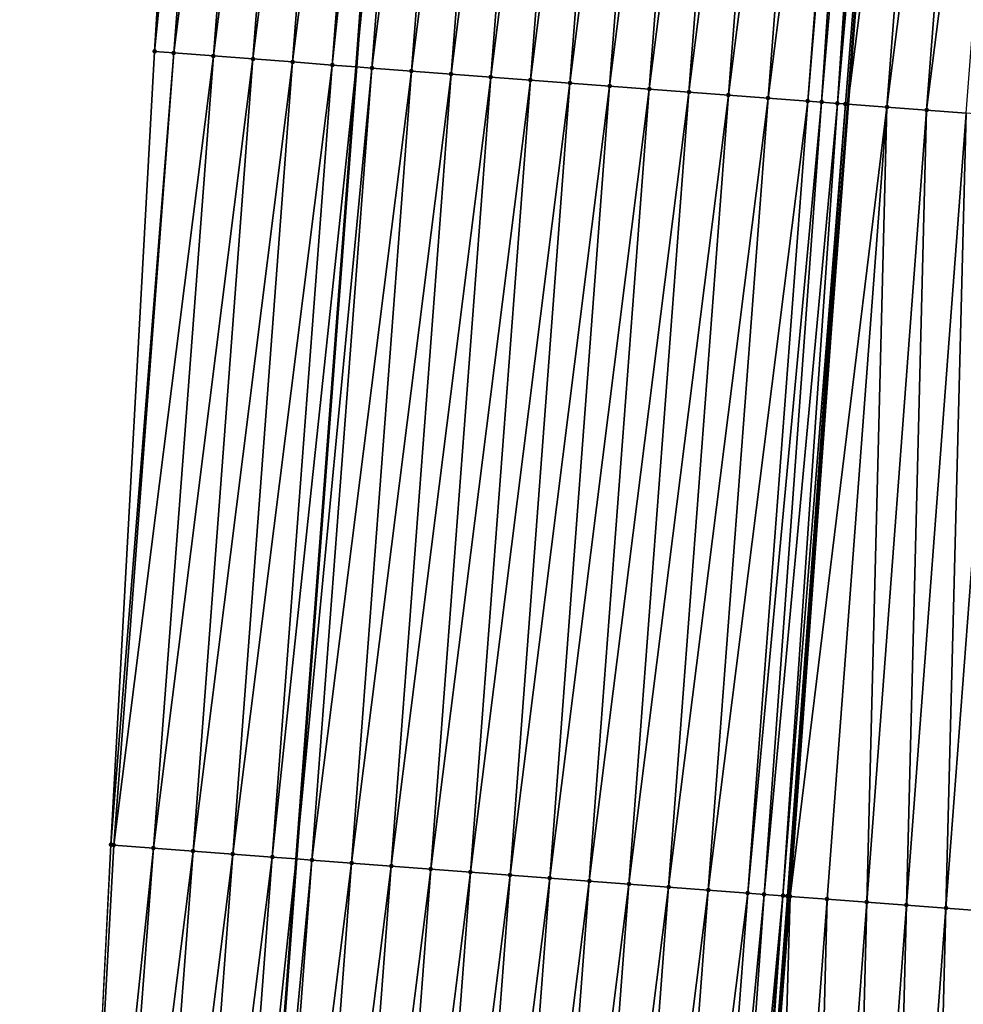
# Model space of a CAD drawing. Header units: feet. Extents: x 2017424 to 2024169, y 808042 to 818730.
# Tile 55 of 256: x 2023522 to 2023546, y 809803 to 809828. Entities that reach past the tile are written whole.
import ezdxf

# ---------------------------------------------------------------- set-up
doc = ezdxf.new("R2010")
doc.units = ezdxf.units.FT
doc.header["$MEASUREMENT"] = 0
for name, color, linetype, lineweight in [('EP_Travel Lane', 172, 'Continuous', 53), ('NB-Road Shots', 141, 'Continuous', 100), ('NB-Road X-Section', 40, 'Continuous', 13), ('STRIPING', 60, 'Continuous', 53)]:
    doc.layers.add(name, color=color, linetype=linetype, lineweight=lineweight)
doc.layers.add('I-77-MM15-17_NB-Surface-BORDER', color=7, linetype='Continuous')
doc.layers.add('I-77-MM15-17_NB-Surface-TIN', color=7, linetype='Continuous')

msp = doc.modelspace()

# ---------------------------------------------------------------- linework, layer by layer
at = {"layer": 'EP_Travel Lane'}
msp.add_polyline3d([(2023550.831375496, 810086.0123645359, 279.9788141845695), (2023549.151482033, 810066.0914212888, 279.3979087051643), (2023547.471426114, 810046.1685515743, 278.891052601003), (2023545.867034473, 810026.1663256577, 278.432815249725), (2023544.318689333, 810006.231272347, 277.9870013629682), (2023542.770339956, 809986.2961644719, 277.5438341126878), (2023541.221922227, 809966.3601765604, 277.1432462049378), (2023539.67359945, 809946.425411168, 276.6835116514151), (2023538.125269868, 809926.4905581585, 276.228016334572), (2023536.576861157, 809906.5546863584, 275.8218040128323), (2023535.028411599, 809886.618288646, 275.4410437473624), (2023533.479973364, 809866.6820367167, 275.0532364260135), (2023531.931508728, 809846.7454448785, 274.6818654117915), (2023530.404082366, 809826.7462292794, 274.339478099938), (2023528.896804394, 809806.8057625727, 274.0129057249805), (2023527.389494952, 809786.8648795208, 273.7142479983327), (2023525.882193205, 809766.9240982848, 273.4087591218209)], dxfattribs=at)
at = {"layer": 'I-77-MM15-17_NB-Surface-BORDER', "color": 3, "linetype": 'Continuous', "lineweight": -3}
msp.add_polyline3d([(2023521.937880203, 809767.2243050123, 273.2714890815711), (2023523.215665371, 809787.1826599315, 273.5620028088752), (2023524.235070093, 809807.1604366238, 273.8597614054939), (2023525.3308097, 809827.132215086, 274.1727443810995), (2023526.593280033, 809847.1740170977, 274.5090924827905), (2023528.943887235, 809867.0463380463, 274.9002708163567), (2023529.533953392, 809887.0591429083, 275.2757456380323), (2023531.120839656, 809906.9922622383, 275.6670087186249), (2023533.70455732, 809926.8458379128, 276.0671945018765), (2023534.639179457, 809946.8302692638, 276.4880299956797), (2023536.70489143, 809966.7227666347, 276.9996193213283), (2023538.133407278, 809986.6683725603, 277.3967180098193), (2023539.988396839, 810006.5795018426, 277.819054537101), (2023541.169523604, 810026.543453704, 278.2810226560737), (2023542.347952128, 810046.6045008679, 278.7423087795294), (2023543.951727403, 810066.5337275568, 279.2520511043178), (2023545.631617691, 810086.4546399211, 279.8341445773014)], dxfattribs=at)
at = {"layer": 'I-77-MM15-17_NB-Surface-TIN', "color": 128, "linetype": 'Continuous', "lineweight": -3}
for points in [[(2023525.3308097, 809827.132215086, 274.1727443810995), (2023527.356967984, 809847.1128043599, 274.5290546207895), (2023526.593280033, 809847.1740170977, 274.5090924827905)], [(2023525.3308097, 809827.132215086, 274.1727443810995), (2023525.813537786, 809827.0955107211, 274.1870999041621), (2023527.356967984, 809847.1128043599, 274.5290546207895)], [(2023525.813537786, 809827.0955107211, 274.1870999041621), (2023528.353760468, 809847.0327718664, 274.5616239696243), (2023527.356967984, 809847.1128043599, 274.5290546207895)], [(2023525.813537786, 809827.0955107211, 274.1870999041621), (2023526.810657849, 809827.0196701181, 274.2183715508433), (2023528.353760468, 809847.0327718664, 274.5616239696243)], [(2023526.810657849, 809827.0196701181, 274.2183715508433), (2023529.350548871, 809846.9526881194, 274.5966735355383), (2023528.353760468, 809847.0327718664, 274.5616239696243)], [(2023526.810657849, 809827.0196701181, 274.2183715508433), (2023527.807772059, 809826.9437520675, 274.2548324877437), (2023529.350548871, 809846.9526881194, 274.5966735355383)], [(2023527.807772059, 809826.9437520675, 274.2548324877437), (2023530.347348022, 809846.8727393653, 274.625190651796), (2023529.350548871, 809846.9526881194, 274.5966735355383)], [(2023527.807772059, 809826.9437520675, 274.2548324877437), (2023528.804890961, 809826.8678960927, 274.2871341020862), (2023530.347348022, 809846.8727393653, 274.625190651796)], [(2023528.804890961, 809826.8678960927, 274.2871341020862), (2023531.344127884, 809846.7925483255, 274.6654322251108), (2023530.347348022, 809846.8727393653, 274.625190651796)], [(2023528.804890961, 809826.8678960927, 274.2871341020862), (2023529.801998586, 809826.7918909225, 274.3294324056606), (2023531.344127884, 809846.7925483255, 274.6654322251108)], [(2023529.801998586, 809826.7918909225, 274.3294324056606), (2023531.931508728, 809846.7454448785, 274.6818654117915), (2023531.344127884, 809846.7925483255, 274.6654322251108)], [(2023529.801998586, 809826.7918909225, 274.3294324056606), (2023530.404082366, 809826.7462292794, 274.339478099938), (2023531.931508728, 809846.7454448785, 274.6818654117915)], [(2023532.34092807, 809846.7126125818, 274.6933197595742), (2023531.931508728, 809846.7454448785, 274.6818654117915), (2023530.404082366, 809826.7462292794, 274.339478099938)], [(2023530.799135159, 809826.7162687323, 274.3460695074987), (2023532.34092807, 809846.7126125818, 274.6933197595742), (2023530.404082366, 809826.7462292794, 274.339478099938)], [(2023530.799135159, 809826.7162687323, 274.3460695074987), (2023533.337726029, 809846.6326488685, 274.722560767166), (2023532.34092807, 809846.7126125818, 274.6933197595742)], [(2023530.799135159, 809826.7162687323, 274.3460695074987), (2023531.796273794, 809826.6406738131, 274.3608793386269), (2023533.337726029, 809846.6326488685, 274.722560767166)], [(2023531.796273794, 809826.6406738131, 274.3608793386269), (2023534.334537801, 809846.5528586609, 274.7434056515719), (2023533.337726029, 809846.6326488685, 274.722560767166)], [(2023531.796273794, 809826.6406738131, 274.3608793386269), (2023532.793411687, 809826.56506908, 274.3763467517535), (2023534.334537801, 809846.5528586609, 274.7434056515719)], [(2023532.793411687, 809826.56506908, 274.3763467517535), (2023535.331339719, 809846.4729446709, 274.7702405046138), (2023534.334537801, 809846.5528586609, 274.7434056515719)], [(2023532.793411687, 809826.56506908, 274.3763467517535), (2023533.790539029, 809826.4893247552, 274.4011673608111), (2023535.331339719, 809846.4729446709, 274.7702405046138)], [(2023533.790539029, 809826.4893247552, 274.4011673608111), (2023536.328140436, 809846.393015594, 274.7978054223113), (2023535.331339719, 809846.4729446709, 274.7702405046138)], [(2023533.790539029, 809826.4893247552, 274.4011673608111), (2023534.787657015, 809826.413456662, 274.4342809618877), (2023536.328140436, 809846.393015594, 274.7978054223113)], [(2023534.787657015, 809826.413456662, 274.4342809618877), (2023537.324939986, 809846.3130718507, 274.826080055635), (2023536.328140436, 809846.393015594, 274.7978054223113)], [(2023534.787657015, 809826.413456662, 274.4342809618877), (2023535.78477831, 809826.3376323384, 274.4644618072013), (2023537.324939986, 809846.3130718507, 274.826080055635)], [(2023535.78477831, 809826.3376323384, 274.4644618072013), (2023538.321742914, 809846.233170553, 274.852300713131), (2023537.324939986, 809846.3130718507, 274.826080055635)], [(2023535.78477831, 809826.3376323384, 274.4644618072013), (2023536.781902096, 809826.2618409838, 274.4924336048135), (2023538.321742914, 809846.233170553, 274.852300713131)], [(2023536.781902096, 809826.2618409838, 274.4924336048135), (2023539.318553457, 809846.1533649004, 274.8738930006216), (2023538.321742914, 809846.233170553, 274.852300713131)], [(2023536.781902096, 809826.2618409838, 274.4924336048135), (2023537.77903089, 809826.1861158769, 274.5159665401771), (2023539.318553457, 809846.1533649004, 274.8738930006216)], [(2023537.77903089, 809826.1861158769, 274.5159665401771), (2023540.315361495, 809846.0735277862, 274.8970077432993), (2023539.318553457, 809846.1533649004, 274.8738930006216)], [(2023537.77903089, 809826.1861158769, 274.5159665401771), (2023538.776161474, 809826.1104144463, 274.5379130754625), (2023540.315361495, 809846.0735277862, 274.8970077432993)], [(2023538.776161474, 809826.1104144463, 274.5379130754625), (2023541.312167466, 809845.9936647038, 274.9213791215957), (2023540.315361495, 809846.0735277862, 274.8970077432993)], [(2023538.776161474, 809826.1104144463, 274.5379130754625), (2023539.77328771, 809826.0346554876, 274.5637142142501), (2023541.312167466, 809845.9936647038, 274.9213791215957)], [(2023539.77328771, 809826.0346554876, 274.5637142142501), (2023542.308968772, 809845.9137430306, 274.9485857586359), (2023541.312167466, 809845.9936647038, 274.9213791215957)], [(2023539.77328771, 809826.0346554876, 274.5637142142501), (2023540.77041483, 809825.958908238, 274.5887307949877), (2023542.308968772, 809845.9137430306, 274.9485857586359)], [(2023540.77041483, 809825.958908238, 274.5887307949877), (2023543.305775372, 809845.8338878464, 274.9725749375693), (2023542.308968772, 809845.9137430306, 274.9485857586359)], [(2023540.77041483, 809825.958908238, 274.5887307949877), (2023541.767546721, 809825.8832240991, 274.6095187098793), (2023543.305775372, 809845.8338878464, 274.9725749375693)], [(2023541.767546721, 809825.8832240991, 274.6095187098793), (2023543.442630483, 809845.8229508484, 274.9745892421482), (2023543.305775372, 809845.8338878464, 274.9725749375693)], [(2023541.767546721, 809825.8832240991, 274.6095187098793), (2023542.117185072, 809825.856733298, 274.6136505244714), (2023543.442630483, 809845.8229508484, 274.9745892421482)], [(2023542.117185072, 809825.856733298, 274.6136505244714), (2023543.84174479, 809845.7911282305, 274.9769413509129), (2023543.442630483, 809845.8229508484, 274.9745892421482)], [(2023542.117185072, 809825.856733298, 274.6136505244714), (2023542.51471577, 809825.8266591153, 274.6153340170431), (2023543.84174479, 809845.7911282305, 274.9769413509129)], [(2023542.51471577, 809825.8266591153, 274.6153340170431), (2023543.974753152, 809845.7805471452, 274.9765671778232), (2023543.84174479, 809845.7911282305, 274.9769413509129)], [(2023542.51471577, 809825.8266591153, 274.6153340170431), (2023544.302620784, 809845.754520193, 274.9729719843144), (2023543.974753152, 809845.7805471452, 274.9765671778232)], [(2023542.51471577, 809825.8266591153, 274.6153340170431), (2023542.716521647, 809825.8114132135, 274.6147753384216), (2023544.302620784, 809845.754520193, 274.9729719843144)], [(2023542.716521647, 809825.8114132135, 274.6147753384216), (2023542.764696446, 809825.8077758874, 274.6144985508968), (2023544.302620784, 809845.754520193, 274.9729719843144)], [(2023542.764696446, 809825.8077758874, 274.6144985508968), (2023544.310600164, 809845.7538884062, 274.9728058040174), (2023544.302620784, 809845.754520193, 274.9729719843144)], [(2023542.764696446, 809825.8077758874, 274.6144985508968), (2023542.772690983, 809825.8071735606, 274.6143671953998), (2023544.310600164, 809845.7538884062, 274.9728058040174)], [(2023545.299501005, 809845.6755897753, 274.9522107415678), (2023544.310600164, 809845.7538884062, 274.9728058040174), (2023542.772690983, 809825.8071735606, 274.6143671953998)], [(2023543.761870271, 809825.7326465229, 274.5981143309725), (2023545.299501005, 809845.6755897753, 274.9522107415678), (2023542.772690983, 809825.8071735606, 274.6143671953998)], [(2023543.761870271, 809825.7326465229, 274.5981143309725), (2023546.296393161, 809845.5968092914, 274.924194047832), (2023545.299501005, 809845.6755897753, 274.9522107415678)], [(2023543.761870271, 809825.7326465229, 274.5981143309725), (2023544.759054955, 809825.6576608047, 274.5721052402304), (2023546.296393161, 809845.5968092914, 274.924194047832)], [(2023544.759054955, 809825.6576608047, 274.5721052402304), (2023547.293279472, 809845.5179553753, 274.8997308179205), (2023546.296393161, 809845.5968092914, 274.924194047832)], [(2023544.759054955, 809825.6576608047, 274.5721052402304), (2023545.75623609, 809825.5826281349, 274.5492421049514), (2023547.293279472, 809845.5179553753, 274.8997308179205)], [(2023524.235070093, 809807.1604366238, 273.8597614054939), (2023525.813537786, 809827.0955107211, 274.1870999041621), (2023525.3308097, 809827.132215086, 274.1727443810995)], [(2023524.235070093, 809807.1604366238, 273.8597614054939), (2023524.306258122, 809807.1550243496, 273.8618433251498), (2023525.813537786, 809827.0955107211, 274.1870999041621)], [(2023524.306258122, 809807.1550243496, 273.8618433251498), (2023526.810657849, 809827.0196701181, 274.2183715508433), (2023525.813537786, 809827.0955107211, 274.1870999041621)], [(2023524.306258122, 809807.1550243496, 273.8618433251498), (2023525.303378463, 809807.0791874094, 273.8928701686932), (2023526.810657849, 809827.0196701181, 274.2183715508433)], [(2023525.303378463, 809807.0791874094, 273.8928701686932), (2023527.807772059, 809826.9437520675, 274.2548324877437), (2023526.810657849, 809827.0196701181, 274.2183715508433)], [(2023525.303378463, 809807.0791874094, 273.8928701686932), (2023526.300496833, 809807.0033244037, 273.9256434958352), (2023527.807772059, 809826.9437520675, 274.2548324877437)], [(2023526.300496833, 809807.0033244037, 273.9256434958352), (2023528.804890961, 809826.8678960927, 274.2871341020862), (2023527.807772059, 809826.9437520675, 274.2548324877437)], [(2023526.300496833, 809807.0033244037, 273.9256434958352), (2023527.297614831, 809806.9274564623, 273.9587475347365), (2023528.804890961, 809826.8678960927, 274.2871341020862)], [(2023527.297614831, 809806.9274564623, 273.9587475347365), (2023529.801998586, 809826.7918909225, 274.3294324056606), (2023528.804890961, 809826.8678960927, 274.2871341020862)], [(2023527.297614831, 809806.9274564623, 273.9587475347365), (2023528.294725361, 809806.851489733, 273.9984707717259), (2023529.801998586, 809826.7918909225, 274.3294324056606)], [(2023528.294725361, 809806.851489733, 273.9984707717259), (2023530.404082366, 809826.7462292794, 274.339478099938), (2023529.801998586, 809826.7918909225, 274.3294324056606)], [(2023528.294725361, 809806.851489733, 273.9984707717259), (2023528.896804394, 809806.8057625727, 274.0129057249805), (2023530.404082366, 809826.7462292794, 274.339478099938)], [(2023530.799135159, 809826.7162687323, 274.3460695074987), (2023530.404082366, 809826.7462292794, 274.339478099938), (2023528.896804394, 809806.8057625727, 274.0129057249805)], [(2023529.291853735, 809806.7757590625, 274.0223771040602), (2023530.799135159, 809826.7162687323, 274.3460695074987), (2023528.896804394, 809806.8057625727, 274.0129057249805)], [(2023529.291853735, 809806.7757590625, 274.0223771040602), (2023531.796273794, 809826.6406738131, 274.3608793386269), (2023530.799135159, 809826.7162687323, 274.3460695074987)], [(2023529.291853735, 809806.7757590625, 274.0223771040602), (2023530.288996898, 809806.7002240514, 274.0331734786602), (2023531.796273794, 809826.6406738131, 274.3608793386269)], [(2023530.288996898, 809806.7002240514, 274.0331734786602), (2023532.793411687, 809826.56506908, 274.3763467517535), (2023531.796273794, 809826.6406738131, 274.3608793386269)], [(2023530.288996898, 809806.7002240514, 274.0331734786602), (2023531.286133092, 809806.6245968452, 274.0501472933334), (2023532.793411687, 809826.56506908, 274.3763467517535)], [(2023531.286133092, 809806.6245968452, 274.0501472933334), (2023533.790539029, 809826.4893247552, 274.4011673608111), (2023532.793411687, 809826.56506908, 274.3763467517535)], [(2023531.286133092, 809806.6245968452, 274.0501472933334), (2023532.283265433, 809806.5489186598, 274.0705369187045), (2023533.790539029, 809826.4893247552, 274.4011673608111)], [(2023532.283265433, 809806.5489186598, 274.0705369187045), (2023534.787657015, 809826.413456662, 274.4342809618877), (2023533.790539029, 809826.4893247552, 274.4011673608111)], [(2023532.283265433, 809806.5489186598, 274.0705369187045), (2023533.280387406, 809806.473103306, 274.100117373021), (2023534.787657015, 809826.413456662, 274.4342809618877)], [(2023533.280387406, 809806.473103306, 274.100117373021), (2023535.78477831, 809826.3376323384, 274.4644618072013), (2023534.787657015, 809826.413456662, 274.4342809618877)], [(2023533.280387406, 809806.473103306, 274.100117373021), (2023534.277508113, 809806.39727121, 274.1308196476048), (2023535.78477831, 809826.3376323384, 274.4644618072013)], [(2023534.277508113, 809806.39727121, 274.1308196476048), (2023536.781902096, 809826.2618409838, 274.4924336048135), (2023535.78477831, 809826.3376323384, 274.4644618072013)], [(2023534.277508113, 809806.39727121, 274.1308196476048), (2023535.274635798, 809806.3215314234, 274.1553367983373), (2023536.781902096, 809826.2618409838, 274.4924336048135)], [(2023535.274635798, 809806.3215314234, 274.1553367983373), (2023537.77903089, 809826.1861158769, 274.5159665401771), (2023536.781902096, 809826.2618409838, 274.4924336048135)], [(2023535.274635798, 809806.3215314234, 274.1553367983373), (2023536.271775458, 809806.2459500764, 274.169237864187), (2023537.77903089, 809826.1861158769, 274.5159665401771)], [(2023536.271775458, 809806.2459500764, 274.169237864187), (2023538.776161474, 809826.1104144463, 274.5379130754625), (2023537.77903089, 809826.1861158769, 274.5159665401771)], [(2023536.271775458, 809806.2459500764, 274.169237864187), (2023537.268910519, 809806.170307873, 274.1872165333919), (2023538.776161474, 809826.1104144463, 274.5379130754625)], [(2023537.268910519, 809806.170307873, 274.1872165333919), (2023539.77328771, 809826.0346554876, 274.5637142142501), (2023538.776161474, 809826.1104144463, 274.5379130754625)], [(2023537.268910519, 809806.170307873, 274.1872165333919), (2023538.266036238, 809806.0945420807, 274.2134761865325), (2023539.77328771, 809826.0346554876, 274.5637142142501)], [(2023538.266036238, 809806.0945420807, 274.2134761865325), (2023540.77041483, 809825.958908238, 274.5887307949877), (2023539.77328771, 809826.0346554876, 274.5637142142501)], [(2023538.266036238, 809806.0945420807, 274.2134761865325), (2023539.263163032, 809806.0187905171, 274.2387824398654), (2023540.77041483, 809825.958908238, 274.5887307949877)], [(2023539.263163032, 809806.0187905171, 274.2387824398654), (2023541.767546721, 809825.8832240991, 274.6095187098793), (2023540.77041483, 809825.958908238, 274.5887307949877)], [(2023539.263163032, 809806.0187905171, 274.2387824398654), (2023540.260287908, 809805.9430135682, 274.2657896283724), (2023541.767546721, 809825.8832240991, 274.6095187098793)], [(2023540.260287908, 809805.9430135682, 274.2657896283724), (2023542.117185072, 809825.856733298, 274.6136505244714), (2023541.767546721, 809825.8832240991, 274.6095187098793)], [(2023540.260287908, 809805.9430135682, 274.2657896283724), (2023540.667819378, 809805.912106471, 274.2726011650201), (2023542.117185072, 809825.856733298, 274.6136505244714)], [(2023540.667819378, 809805.912106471, 274.2726011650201), (2023542.51471577, 809825.8266591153, 274.6153340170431), (2023542.117185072, 809825.856733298, 274.6136505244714)], [(2023540.667819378, 809805.912106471, 274.2726011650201), (2023541.144740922, 809805.8760084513, 274.2758018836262), (2023542.51471577, 809825.8266591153, 274.6153340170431)], [(2023541.144740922, 809805.8760084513, 274.2758018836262), (2023542.716521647, 809825.8114132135, 274.6147753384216), (2023542.51471577, 809825.8266591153, 274.6153340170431)], [(2023541.144740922, 809805.8760084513, 274.2758018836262), (2023541.257432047, 809805.8674914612, 274.2757213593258), (2023542.716521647, 809825.8114132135, 274.6147753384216)], [(2023541.257432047, 809805.8674914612, 274.2757213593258), (2023542.764696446, 809825.8077758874, 274.6144985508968), (2023542.716521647, 809825.8114132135, 274.6147753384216)], [(2023541.257432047, 809805.8674914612, 274.2757213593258), (2023541.265426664, 809805.866887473, 274.2757002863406), (2023542.764696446, 809825.8077758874, 274.6144985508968)], [(2023542.764696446, 809825.8077758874, 274.6144985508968), (2023541.265426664, 809805.866887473, 274.2757002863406), (2023542.772690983, 809825.8071735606, 274.6143671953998)], [(2023541.322044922, 809805.8626100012, 274.2755510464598), (2023542.772690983, 809825.8071735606, 274.6143671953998), (2023541.265426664, 809805.866887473, 274.2757002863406)], [(2023541.322044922, 809805.8626100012, 274.2755510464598), (2023543.761870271, 809825.7326465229, 274.5981143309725), (2023542.772690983, 809825.8071735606, 274.6143671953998)], [(2023541.322044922, 809805.8626100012, 274.2755510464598), (2023542.254600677, 809805.7922933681, 274.2639428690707), (2023543.761870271, 809825.7326465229, 274.5981143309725)], [(2023542.254600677, 809805.7922933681, 274.2639428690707), (2023543.251779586, 809805.7172312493, 274.2430535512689), (2023543.761870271, 809825.7326465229, 274.5981143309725)], [(2023543.251779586, 809805.7172312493, 274.2430535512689), (2023544.759054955, 809825.6576608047, 274.5721052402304), (2023543.761870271, 809825.7326465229, 274.5981143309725)], [(2023543.251779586, 809805.7172312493, 274.2430535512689), (2023544.24895799, 809805.6421624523, 274.2226116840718), (2023544.759054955, 809825.6576608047, 274.5721052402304)], [(2023544.24895799, 809805.6421624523, 274.2226116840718), (2023545.75623609, 809825.5826281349, 274.5492421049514), (2023544.759054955, 809825.6576608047, 274.5721052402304)], [(2023544.24895799, 809805.6421624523, 274.2226116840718), (2023545.246130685, 809805.5670181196, 274.2072310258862), (2023545.75623609, 809825.5826281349, 274.5492421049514)], [(2023545.246130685, 809805.5670181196, 274.2072310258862), (2023546.753412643, 809825.5075348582, 274.5304398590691), (2023545.75623609, 809825.5826281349, 274.5492421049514)], [(2023545.246130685, 809805.5670181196, 274.2072310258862), (2023546.243304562, 809805.491889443, 274.1908013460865), (2023546.753412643, 809825.5075348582, 274.5304398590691)], [(2023523.215665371, 809787.1826599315, 273.5620028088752), (2023524.306258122, 809807.1550243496, 273.8618433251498), (2023524.235070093, 809807.1604366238, 273.8597614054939)], [(2023523.215665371, 809787.1826599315, 273.5620028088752), (2023525.303378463, 809807.0791874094, 273.8928701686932), (2023524.306258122, 809807.1550243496, 273.8618433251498)], [(2023523.215665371, 809787.1826599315, 273.5620028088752), (2023523.796084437, 809787.1385110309, 273.5803677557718), (2023525.303378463, 809807.0791874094, 273.8928701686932)], [(2023523.796084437, 809787.1385110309, 273.5803677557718), (2023526.300496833, 809807.0033244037, 273.9256434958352), (2023525.303378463, 809807.0791874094, 273.8928701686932)], [(2023523.796084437, 809787.1385110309, 273.5803677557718), (2023524.793200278, 809787.0626145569, 273.6153829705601), (2023526.300496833, 809807.0033244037, 273.9256434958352)], [(2023524.793200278, 809787.0626145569, 273.6153829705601), (2023527.297614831, 809806.9274564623, 273.9587475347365), (2023526.300496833, 809807.0033244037, 273.9256434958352)], [(2023524.793200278, 809787.0626145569, 273.6153829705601), (2023525.790313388, 809786.9866819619, 273.6528184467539), (2023527.297614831, 809806.9274564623, 273.9587475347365)], [(2023525.790313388, 809786.9866819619, 273.6528184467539), (2023528.294725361, 809806.851489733, 273.9984707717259), (2023527.297614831, 809806.9274564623, 273.9587475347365)], [(2023525.790313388, 809786.9866819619, 273.6528184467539), (2023526.787422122, 809786.9106914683, 273.6941333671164), (2023528.294725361, 809806.851489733, 273.9984707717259)], [(2023526.787422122, 809786.9106914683, 273.6941333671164), (2023528.896804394, 809806.8057625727, 274.0129057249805), (2023528.294725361, 809806.851489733, 273.9984707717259)], [(2023526.787422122, 809786.9106914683, 273.6941333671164), (2023527.389494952, 809786.8648795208, 273.7142479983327), (2023528.896804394, 809806.8057625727, 274.0129057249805)], [(2023529.291853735, 809806.7757590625, 274.0223771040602), (2023528.896804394, 809806.8057625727, 274.0129057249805), (2023527.389494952, 809786.8648795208, 273.7142479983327)], [(2023527.784539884, 809786.8348204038, 273.727446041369), (2023529.291853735, 809806.7757590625, 274.0223771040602), (2023527.389494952, 809786.8648795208, 273.7142479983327)], [(2023527.784539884, 809786.8348204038, 273.727446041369), (2023530.288996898, 809806.7002240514, 274.0331734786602), (2023529.291853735, 809806.7757590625, 274.0223771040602)], [(2023527.784539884, 809786.8348204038, 273.727446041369), (2023528.781672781, 809786.759149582, 273.7473416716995), (2023530.288996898, 809806.7002240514, 274.0331734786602)], [(2023528.781672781, 809786.759149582, 273.7473416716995), (2023531.286133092, 809806.6245968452, 274.0501472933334), (2023530.288996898, 809806.7002240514, 274.0331734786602)], [(2023528.781672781, 809786.759149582, 273.7473416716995), (2023529.778811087, 809786.6835503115, 273.7624430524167), (2023531.286133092, 809806.6245968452, 274.0501472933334)], [(2023529.778811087, 809786.6835503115, 273.7624430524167), (2023532.283265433, 809806.5489186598, 274.0705369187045), (2023531.286133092, 809806.6245968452, 274.0501472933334)], [(2023529.778811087, 809786.6835503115, 273.7624430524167), (2023530.775944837, 809786.6078907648, 273.7815831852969), (2023532.283265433, 809806.5489186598, 274.0705369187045)], [(2023530.775944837, 809786.6078907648, 273.7815831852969), (2023533.280387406, 809806.473103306, 274.100117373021), (2023532.283265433, 809806.5489186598, 274.0705369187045)], [(2023530.775944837, 809786.6078907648, 273.7815831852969), (2023531.773067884, 809786.532089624, 273.8102107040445), (2023533.280387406, 809806.473103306, 274.100117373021)], [(2023531.773067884, 809786.532089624, 273.8102107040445), (2023534.277508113, 809806.39727121, 274.1308196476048), (2023533.280387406, 809806.473103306, 274.100117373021)], [(2023531.773067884, 809786.532089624, 273.8102107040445), (2023532.770190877, 809786.4562877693, 273.8388860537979), (2023534.277508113, 809806.39727121, 274.1308196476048)], [(2023532.770190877, 809786.4562877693, 273.8388860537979), (2023535.274635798, 809806.3215314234, 274.1553367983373), (2023534.277508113, 809806.39727121, 274.1308196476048)], [(2023532.770190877, 809786.4562877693, 273.8388860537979), (2023533.767320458, 809786.380573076, 273.8617212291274), (2023535.274635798, 809806.3215314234, 274.1553367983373)], [(2023533.767320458, 809786.380573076, 273.8617212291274), (2023536.271775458, 809806.2459500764, 274.169237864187), (2023535.274635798, 809806.3215314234, 274.1553367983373)], [(2023533.767320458, 809786.380573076, 273.8617212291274), (2023534.764451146, 809786.3048730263, 273.8835752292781), (2023536.271775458, 809806.2459500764, 274.169237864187)], [(2023534.764451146, 809786.3048730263, 273.8835752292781), (2023537.268910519, 809806.170307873, 274.1872165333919), (2023536.271775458, 809806.2459500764, 274.169237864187)], [(2023534.764451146, 809786.3048730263, 273.8835752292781), (2023535.761580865, 809786.2291601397, 273.9062893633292), (2023537.268910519, 809806.170307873, 274.1872165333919)], [(2023535.761580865, 809786.2291601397, 273.9062893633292), (2023538.266036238, 809806.0945420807, 274.2134761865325), (2023537.268910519, 809806.170307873, 274.1872165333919)], [(2023535.761580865, 809786.2291601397, 273.9062893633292), (2023536.758707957, 809786.153412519, 273.9313308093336), (2023538.266036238, 809806.0945420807, 274.2134761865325)], [(2023536.758707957, 809786.153412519, 273.9313308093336), (2023539.263163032, 809806.0187905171, 274.2387824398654), (2023538.266036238, 809806.0945420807, 274.2134761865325)], [(2023536.758707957, 809786.153412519, 273.9313308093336), (2023537.755831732, 809786.0776210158, 273.9593125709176), (2023539.263163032, 809806.0187905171, 274.2387824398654)], [(2023537.755831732, 809786.0776210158, 273.9593125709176), (2023540.260287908, 809805.9430135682, 274.2657896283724), (2023539.263163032, 809806.0187905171, 274.2387824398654)], [(2023537.755831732, 809786.0776210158, 273.9593125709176), (2023538.752960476, 809786.0018952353, 273.9828906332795), (2023540.260287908, 809805.9430135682, 274.2657896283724)], [(2023538.752960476, 809786.0018952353, 273.9828906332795), (2023540.667819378, 809805.912106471, 274.2726011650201), (2023540.260287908, 809805.9430135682, 274.2657896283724)], [(2023538.752960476, 809786.0018952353, 273.9828906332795), (2023539.262357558, 809785.9633047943, 273.9885981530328), (2023540.667819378, 809805.912106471, 274.2726011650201)], [(2023539.262357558, 809785.9633047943, 273.9885981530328), (2023541.144740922, 809805.8760084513, 274.2758018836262), (2023540.667819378, 809805.912106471, 274.2726011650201)], [(2023539.262357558, 809785.9633047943, 273.9885981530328), (2023539.593602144, 809785.9382540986, 273.9894160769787), (2023541.144740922, 809805.8760084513, 274.2758018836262)], [(2023539.593602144, 809785.9382540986, 273.9894160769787), (2023539.750108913, 809785.9264299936, 273.9890115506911), (2023541.144740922, 809805.8760084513, 274.2758018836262)], [(2023539.750108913, 809785.9264299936, 273.9890115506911), (2023541.257432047, 809805.8674914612, 274.2757213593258), (2023541.144740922, 809805.8760084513, 274.2758018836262)], [(2023539.750108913, 809785.9264299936, 273.9890115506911), (2023539.758103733, 809785.925825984, 273.9889908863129), (2023541.257432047, 809805.8674914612, 274.2757213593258)], [(2023541.257432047, 809805.8674914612, 274.2757213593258), (2023539.758103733, 809785.925825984, 273.9889908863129), (2023541.265426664, 809805.866887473, 274.2757002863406)], [(2023539.761504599, 809785.9255690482, 273.9889820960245), (2023541.265426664, 809805.866887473, 274.2757002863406), (2023539.758103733, 809785.925825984, 273.9889908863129)], [(2023539.761504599, 809785.9255690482, 273.9889820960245), (2023541.322044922, 809805.8626100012, 274.2755510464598), (2023541.265426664, 809805.866887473, 274.2757002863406)], [(2023539.761504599, 809785.9255690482, 273.9889820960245), (2023540.747276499, 809785.8512180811, 273.9781583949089), (2023541.322044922, 809805.8626100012, 274.2755510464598)], [(2023540.747276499, 809785.8512180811, 273.9781583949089), (2023542.254600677, 809805.7922933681, 274.2639428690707), (2023541.322044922, 809805.8626100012, 274.2755510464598)], [(2023540.747276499, 809785.8512180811, 273.9781583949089), (2023541.744453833, 809785.7761351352, 273.9586639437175), (2023542.254600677, 809805.7922933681, 274.2639428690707)], [(2023541.744453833, 809785.7761351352, 273.9586639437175), (2023543.251779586, 809805.7172312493, 274.2430535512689), (2023542.254600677, 809805.7922933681, 274.2639428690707)], [(2023541.744453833, 809785.7761351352, 273.9586639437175), (2023542.741632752, 809785.7010731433, 273.9377654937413), (2023543.251779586, 809805.7172312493, 274.2430535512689)], [(2023542.741632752, 809785.7010731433, 273.9377654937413), (2023544.24895799, 809805.6421624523, 274.2226116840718), (2023543.251779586, 809805.7172312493, 274.2430535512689)], [(2023542.741632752, 809785.7010731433, 273.9377654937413), (2023543.738809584, 809785.6259835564, 273.918716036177), (2023544.24895799, 809805.6421624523, 274.2226116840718)], [(2023543.738809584, 809785.6259835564, 273.918716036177), (2023545.246130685, 809805.5670181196, 274.2072310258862), (2023544.24895799, 809805.6421624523, 274.2226116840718)], [(2023543.738809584, 809785.6259835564, 273.918716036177), (2023544.735985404, 809785.5508805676, 273.9005645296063), (2023545.246130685, 809805.5670181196, 274.2072310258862)], [(2023544.735985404, 809785.5508805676, 273.9005645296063), (2023546.243304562, 809805.491889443, 274.1908013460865), (2023545.246130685, 809805.5670181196, 274.2072310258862)], [(2023544.735985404, 809785.5508805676, 273.9005645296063), (2023545.733163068, 809785.475801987, 273.8807776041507), (2023546.243304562, 809805.491889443, 274.1908013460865)]]:
    msp.add_3dface(points, dxfattribs=at)
at = {"layer": 'NB-Road Shots', "lineweight": 100}
for p in [(2023525.3308097, 809827.132215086, 274.1727443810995), (2023525.813537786, 809827.0955107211, 274.1870999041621), (2023526.810657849, 809827.0196701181, 274.2183715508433), (2023527.807772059, 809826.9437520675, 274.2548324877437), (2023528.804890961, 809826.8678960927, 274.2871341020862), (2023529.801998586, 809826.7918909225, 274.3294324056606), (2023530.799135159, 809826.7162687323, 274.3460695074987), (2023531.796273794, 809826.6406738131, 274.3608793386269), (2023532.793411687, 809826.56506908, 274.3763467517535), (2023533.790539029, 809826.4893247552, 274.4011673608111), (2023534.787657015, 809826.413456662, 274.4342809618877), (2023535.78477831, 809826.3376323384, 274.4644618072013), (2023536.781902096, 809826.2618409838, 274.4924336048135), (2023537.77903089, 809826.1861158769, 274.5159665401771), (2023538.776161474, 809826.1104144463, 274.5379130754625), (2023539.77328771, 809826.0346554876, 274.5637142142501), (2023540.77041483, 809825.958908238, 274.5887307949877), (2023541.767546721, 809825.8832240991, 274.6095187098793), (2023542.117185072, 809825.856733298, 274.6136505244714), (2023542.51471577, 809825.8266591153, 274.6153340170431), (2023542.716521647, 809825.8114132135, 274.6147753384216), (2023542.764696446, 809825.8077758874, 274.6144985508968), (2023543.761870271, 809825.7326465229, 274.5981143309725), (2023544.759054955, 809825.6576608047, 274.5721052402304), (2023524.235070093, 809807.1604366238, 273.8597614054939), (2023524.306258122, 809807.1550243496, 273.8618433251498), (2023525.303378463, 809807.0791874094, 273.8928701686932), (2023526.300496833, 809807.0033244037, 273.9256434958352), (2023527.297614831, 809806.9274564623, 273.9587475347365), (2023528.294725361, 809806.851489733, 273.9984707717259), (2023529.291853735, 809806.7757590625, 274.0223771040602), (2023530.288996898, 809806.7002240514, 274.0331734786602), (2023531.286133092, 809806.6245968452, 274.0501472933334), (2023532.283265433, 809806.5489186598, 274.0705369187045), (2023533.280387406, 809806.473103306, 274.100117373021), (2023534.277508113, 809806.39727121, 274.1308196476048), (2023535.274635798, 809806.3215314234, 274.1553367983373), (2023536.271775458, 809806.2459500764, 274.169237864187), (2023537.268910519, 809806.170307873, 274.1872165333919), (2023538.266036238, 809806.0945420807, 274.2134761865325), (2023539.263163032, 809806.0187905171, 274.2387824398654), (2023540.260287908, 809805.9430135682, 274.2657896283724), (2023540.667819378, 809805.912106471, 274.2726011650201), (2023541.144740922, 809805.8760084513, 274.2758018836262), (2023541.257432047, 809805.8674914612, 274.2757213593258), (2023541.322044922, 809805.8626100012, 274.2755510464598), (2023542.254600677, 809805.7922933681, 274.2639428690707), (2023543.251779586, 809805.7172312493, 274.2430535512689), (2023544.24895799, 809805.6421624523, 274.2226116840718), (2023545.246130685, 809805.5670181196, 274.2072310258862)]:
    msp.add_point(p, dxfattribs=at)
at = {"layer": 'NB-Road X-Section', "extrusion": (0.07536544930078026, 0.9970436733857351, 0.01496537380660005), "elevation": 959941.0175367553, "flags": 128}
msp.add_lwpolyline([(-1956773.756640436, -14093.4540132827), (-1956772.756640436, -14093.42414665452), (-1956771.756640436, -14093.39507979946), (-1956770.756640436, -14093.36705078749), (-1956769.756640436, -14093.34103042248), (-1956768.756640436, -14093.31615613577), (-1956767.756640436, -14093.29242890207), (-1956766.756640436, -14093.26905071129), (-1956765.756640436, -14093.24456890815), (-1956764.756640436, -14093.22030357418), (-1956763.756640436, -14093.19899188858), (-1956762.756640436, -14093.18092453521), (-1956761.756640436, -14093.16100963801), (-1956760.756640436, -14093.13949471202), (-1956759.756640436, -14093.11661060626), (-1956758.756640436, -14093.09232364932), (-1956757.756640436, -14093.06973064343), (-1956756.756640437, -14093.05048250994), (-1956755.756640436, -14093.03041058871), (-1956754.756640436, -14093.00649091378), (-1956753.756640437, -14092.98014712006), (-1956752.756640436, -14092.95932658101), (-1956751.756640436, -14092.94069070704), (-1956750.756640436, -14092.92395086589), (-1956749.756640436, -14092.90514651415), (-1956748.756640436, -14092.8822808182), (-1956747.756640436, -14092.85626881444), (-1956746.756640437, -14092.83988275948), (-1956746.708328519, -14092.83960594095), (-1956746.505947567, -14092.83904719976), (-1956746.107280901, -14092.84073088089), (-1956745.756640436, -14092.84486315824), (-1956744.756640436, -14092.86565340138), (-1956743.756640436, -14092.89067278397), (-1956742.756640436, -14092.91647681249), (-1956741.756640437, -14092.93842580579), (-1956740.756640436, -14092.96196137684), (-1956739.756640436, -14092.98993630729), (-1956738.756640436, -14093.02012053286), (-1956737.756640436, -14093.05323784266), (-1956736.756640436, -14093.07806123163), (-1956735.756640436, -14093.0935303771), (-1956734.756640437, -14093.10834186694), (-1956733.756640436, -14093.12498083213), (-1956732.756640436, -14093.16728387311), (-1956731.756640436, -14093.19958910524), (-1956730.756640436, -14093.23605412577), (-1956729.756640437, -14093.26732927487), (-1956729.272518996, -14093.28168640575)], dxfattribs=at)
at = {"layer": 'NB-Road X-Section', "extrusion": (0.07536544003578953, 0.9970436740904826, 0.0149653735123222), "elevation": 959920.9993592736, "flags": 128}
msp.add_lwpolyline([(-1956772.765561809, -14093.43490418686), (-1956771.765561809, -14093.41147746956), (-1956770.765561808, -14093.38960819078), (-1956769.765561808, -14093.36628528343), (-1956768.765561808, -14093.34142351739), (-1956767.765561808, -14093.31660370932), (-1956766.765561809, -14093.29102123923), (-1956765.765561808, -14093.26607887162), (-1956764.765561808, -14093.24080122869), (-1956763.765561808, -14093.21766448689), (-1956762.765561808, -14093.19773822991), (-1956761.765561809, -14093.17749883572), (-1956760.765561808, -14093.15442800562), (-1956759.765561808, -14093.12904394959), (-1956758.765561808, -14093.10400951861), (-1956757.765561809, -14093.08275327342), (-1956756.765561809, -14093.06571489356), (-1956755.765561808, -14093.04868631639), (-1956754.765561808, -14093.02712978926), (-1956753.765561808, -14093.00362799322), (-1956752.765561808, -14092.98265912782), (-1956751.765561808, -14092.96373177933), (-1956750.765561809, -14092.9473002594), (-1956749.765561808, -14092.93191787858), (-1956748.765561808, -14092.9114737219), (-1956747.765561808, -14092.89058206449), (-1956746.830358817, -14092.87897258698), (-1956746.765561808, -14092.87880225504), (-1956746.652549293, -14092.87872172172), (-1956746.174263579, -14092.88192279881), (-1956745.765561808, -14092.88873509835), (-1956744.765561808, -14092.91574531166), (-1956743.765561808, -14092.9410543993), (-1956742.765561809, -14092.96731699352), (-1956741.765561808, -14092.98529767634), (-1956740.765561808, -14092.99920029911), (-1956739.765561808, -14093.02372019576), (-1956738.765561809, -14093.054425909), (-1956737.765561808, -14093.08400967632), (-1956736.765561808, -14093.10440158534), (-1956735.765561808, -14093.12137730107), (-1956734.765561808, -14093.13217488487), (-1956733.765561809, -14093.15608389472), (-1956732.765561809, -14093.1958115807), (-1956731.765561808, -14093.22891932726), (-1956730.765561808, -14093.26169632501), (-1956729.765561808, -14093.29272664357), (-1956729.694168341, -14093.2948087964)], dxfattribs=at)
at = {"layer": 'STRIPING'}
msp.add_polyline3d([(2023563.575138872, 810084.9322291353, 280.1879611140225), (2023561.895126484, 810065.0098756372, 279.6612624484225), (2023560.215061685, 810045.086900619, 279.1584542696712), (2023558.592211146, 810025.147360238, 278.7168724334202), (2023557.005420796, 810005.2154470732, 278.2672412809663), (2023555.41864285, 809985.2836897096, 277.8100716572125), (2023553.831831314, 809965.3515104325, 277.3733188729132), (2023552.245003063, 809945.4191211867, 276.9467271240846), (2023550.658194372, 809925.486977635, 276.5082459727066), (2023549.071349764, 809905.5543829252, 276.091595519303), (2023547.484471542, 809885.621365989, 275.6953779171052), (2023545.89754601, 809865.687754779, 275.3279187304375), (2023544.310600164, 809845.7538884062, 274.9728058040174), (2023542.772690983, 809825.8071735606, 274.6143671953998), (2023541.265426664, 809805.866887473, 274.2757002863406), (2023539.758103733, 809785.925825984, 273.9889908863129), (2023538.250793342, 809765.9849303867, 273.6911648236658)], dxfattribs=at)

doc.saveas('drawing.dxf')
